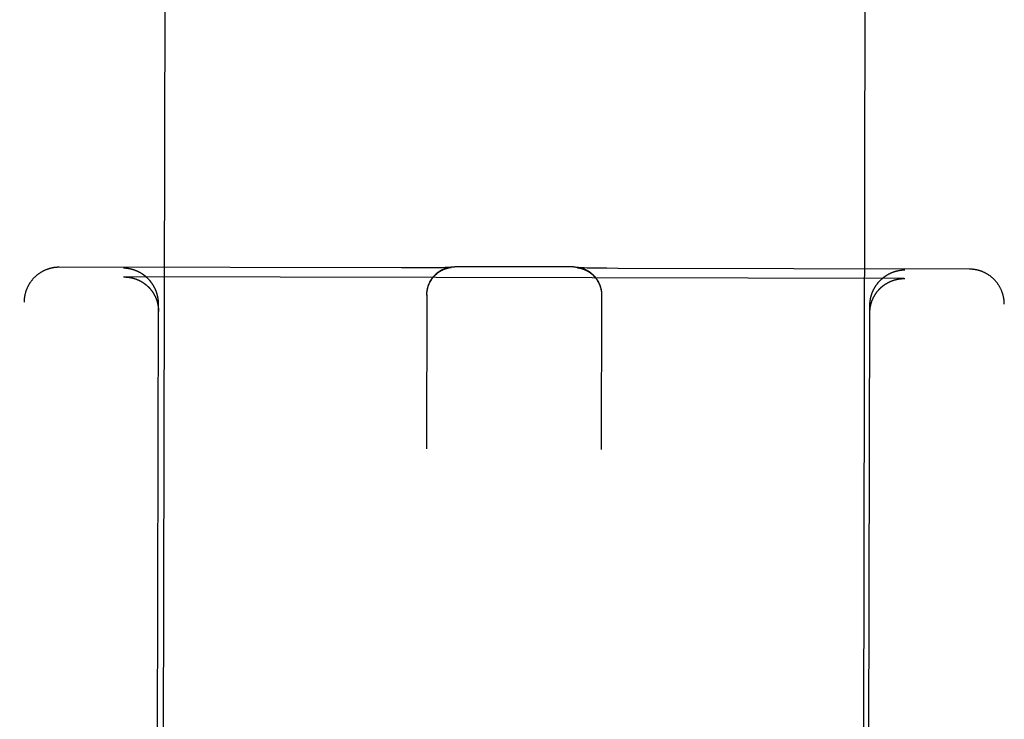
# Model space of a CAD drawing. Header units: inches. Extents: x 0 to 202, y 0 to 130.
# Tile 22 of 77: x 61.291 to 62.17, y 43.38 to 44.004. Entities that reach past the tile are written whole.
import ezdxf

# ---------------------------------------------------------------- set-up
doc = ezdxf.new("R2010")
doc.units = ezdxf.units.IN
doc.header["$LTSCALE"] = 11.091132
doc.header["$MEASUREMENT"] = 0
doc.linetypes.add('HIDDEN', pattern=[0.2, 0.1, -0.1])
doc.layers.add('02___PRT_ALL_AXES', color=7, linetype='CONTINUOUS')
doc.layers.add('DEFAULT_2', color=8, linetype='HIDDEN')

msp = doc.modelspace()

# ---------------------------------------------------------------- linework, layer by layer
at = {"layer": '02___PRT_ALL_AXES', "color": 8, "linetype": 'HIDDEN'}
for p, q in [((61.46645, 66.27534), (61.41803, 42.77539)), ((62.09145, 66.27405), (62.04303, 42.7741))]:
    msp.add_line(p, q, dxfattribs=at)
at = {"layer": 'DEFAULT_2', "color": 8, "linetype": 'HIDDEN'}
for p, q in [((61.63201, 43.7827), (61.32635, 43.78333)), ((61.6423, 43.78271), (61.63201, 43.7827)), ((61.652, 43.78276), (61.6423, 43.78271)), ((61.65972, 43.78283), (61.652, 43.78276)), ((61.66509, 43.7829), (61.65972, 43.78283)), ((61.66855, 43.78296), (61.66509, 43.7829)), ((61.67087, 43.78302), (61.66855, 43.78296)), ((61.67253, 43.78306), (61.67087, 43.78302)), ((61.67381, 43.7831), (61.67253, 43.78306)), ((61.6746, 43.78313), (61.67381, 43.7831)), ((61.67403, 43.78284), (61.67422, 43.78288)), ((61.67422, 43.78288), (61.67441, 43.78292)), ((61.67441, 43.78292), (61.67458, 43.78295)), ((61.67458, 43.78295), (61.67474, 43.78298)), ((61.67522, 43.78316), (61.6746, 43.78313)), ((61.67474, 43.78298), (61.6749, 43.78301)), ((61.6749, 43.78301), (61.67504, 43.78304)), ((61.67504, 43.78304), (61.67519, 43.78306)), ((61.67519, 43.78306), (61.67532, 43.78308)), ((61.67561, 43.78318), (61.67522, 43.78316)), ((61.67532, 43.78308), (61.67545, 43.7831)), ((61.67545, 43.7831), (61.67557, 43.78312)), ((61.67557, 43.78312), (61.67568, 43.78314)), ((61.67591, 43.78319), (61.67561, 43.78318)), ((61.67568, 43.78314), (61.67579, 43.78315)), ((61.67579, 43.78315), (61.67589, 43.78316)), ((61.67589, 43.78316), (61.67599, 43.78318)), ((61.67614, 43.78321), (61.67591, 43.78319)), ((61.67599, 43.78318), (61.67608, 43.78319)), ((61.67608, 43.78319), (61.67616, 43.7832)), ((61.67627, 43.78321), (61.67614, 43.78321)), ((61.67616, 43.7832), (61.67623, 43.7832)), ((61.67623, 43.7832), (61.67629, 43.78321)), ((61.67636, 43.78322), (61.67627, 43.78321)), ((61.67642, 43.78322), (61.67636, 43.78322)), ((61.67644, 43.78323), (61.67644, 43.78323)), ((61.78561, 43.78363), (61.67948, 43.78385)), ((61.78877, 43.78299), (61.78877, 43.78299)), ((61.78879, 43.78299), (61.78878, 43.78299)), ((61.78879, 43.78299), (61.78881, 43.78299)), ((61.78885, 43.78299), (61.78881, 43.78299)), ((61.78882, 43.78299), (61.78887, 43.78298)), ((61.78896, 43.78298), (61.78885, 43.78299)), ((61.78887, 43.78298), (61.78893, 43.78298)), ((61.78893, 43.78298), (61.789, 43.78297)), ((61.78911, 43.78297), (61.78896, 43.78298)), ((61.789, 43.78297), (61.78907, 43.78296)), ((61.78907, 43.78296), (61.78916, 43.78295)), ((61.78932, 43.78296), (61.78911, 43.78297)), ((61.78916, 43.78295), (61.78925, 43.78294)), ((61.78925, 43.78294), (61.78935, 43.78293)), ((61.78968, 43.78294), (61.78932, 43.78296)), ((61.78935, 43.78293), (61.78945, 43.78291)), ((61.78945, 43.78291), (61.78956, 43.7829)), ((61.78956, 43.7829), (61.78968, 43.78288)), ((61.79018, 43.78291), (61.78968, 43.78294)), ((61.78968, 43.78288), (61.78981, 43.78286)), ((61.78981, 43.78286), (61.78994, 43.78284)), ((61.78994, 43.78284), (61.79007, 43.78281)), ((61.79007, 43.78281), (61.79021, 43.78279)), ((61.79084, 43.78288), (61.79018, 43.78291)), ((61.79021, 43.78279), (61.79036, 43.78276)), ((61.79036, 43.78276), (61.79052, 43.78273)), ((61.79052, 43.78273), (61.79069, 43.7827)), ((61.79069, 43.7827), (61.79087, 43.78266)), ((61.79188, 43.78284), (61.79084, 43.78288)), ((61.79087, 43.78266), (61.79105, 43.78262)), ((61.79314, 43.7828), (61.79188, 43.78284)), ((61.79491, 43.78275), (61.79314, 43.7828)), ((61.79768, 43.78267), (61.79491, 43.78275)), ((61.80175, 43.78259), (61.79768, 43.78267)), ((61.80739, 43.7825), (61.80175, 43.78259)), ((61.81536, 43.7824), (61.80739, 43.7825)), ((61.82527, 43.78232), (61.81536, 43.7824)), ((62.13885, 43.78166), (61.82527, 43.78232)), ((61.38384, 43.77467), (61.38438, 43.77468)), ((62.08079, 43.77324), (61.38438, 43.77468)), ((62.08079, 43.77324), (62.08133, 43.77324)), ((61.29113, 41.85679), (61.29504, 43.75206)), ((61.65455, 43.7589), (61.65427, 43.62113)), ((61.65455, 43.7589), (61.65456, 43.75928)), ((61.65455, 43.75854), (61.65456, 43.75888)), ((61.65456, 43.75926), (61.65458, 43.76002)), ((61.65456, 43.75888), (61.65457, 43.75965)), ((61.81055, 43.75858), (61.81027, 43.62081)), ((61.81051, 43.76006), (61.81053, 43.75931)), ((61.81053, 43.75969), (61.81054, 43.75894)), ((61.81054, 43.75932), (61.81055, 43.75856)), ((61.81055, 43.75895), (61.81055, 43.75822)), ((61.41303, 42.77545), (61.41504, 43.75063)), ((62.04803, 42.77414), (62.05003, 43.74932)), ((62.16613, 41.85499), (62.17004, 43.75025))]:
    msp.add_line(p, q, dxfattribs=at)
for points in [[(61.32635, 43.78333), (61.32602, 43.78333), (61.32566, 43.78333), (61.3253, 43.78332), (61.32494, 43.7833), (61.32457, 43.78329), (61.32421, 43.78326), (61.32385, 43.78324), (61.32348, 43.78321), (61.32311, 43.78317), (61.32275, 43.78313), (61.32238, 43.78309), (61.322, 43.78304), (61.32163, 43.78298), (61.32125, 43.78292), (61.32088, 43.78286), (61.3205, 43.78279), (61.32011, 43.78271), (61.31972, 43.78263), (61.31933, 43.78255), (61.31893, 43.78245), (61.31853, 43.78235), (61.31812, 43.78224), (61.31772, 43.78213), (61.31731, 43.78201), (61.31689, 43.78188), (61.31648, 43.78175), (61.31607, 43.78161), (61.31565, 43.78146), (61.31524, 43.78131), (61.31483, 43.78115), (61.31442, 43.78098), (61.31401, 43.78081), (61.31361, 43.78064), (61.31321, 43.78045), (61.31281, 43.78027), (61.31241, 43.78007), (61.31202, 43.77988), (61.31163, 43.77967), (61.31124, 43.77946), (61.31086, 43.77925), (61.31048, 43.77902), (61.3101, 43.7788), (61.30972, 43.77857), (61.30935, 43.77833), (61.30898, 43.77809), (61.30862, 43.77784), (61.30825, 43.77759), (61.3079, 43.77733), (61.30754, 43.77706), (61.30719, 43.7768), (61.30684, 43.77652), (61.3065, 43.77625), (61.30616, 43.77596), (61.30582, 43.77567), (61.30549, 43.77538), (61.30516, 43.77508), (61.30484, 43.77478), (61.30452, 43.77447), (61.3042, 43.77416), (61.30389, 43.77385), (61.30358, 43.77353), (61.30328, 43.7732), (61.30298, 43.77287), (61.30269, 43.77254), (61.3024, 43.7722), (61.30212, 43.77186), (61.30184, 43.77151), (61.30157, 43.77116), (61.3013, 43.77081), (61.30103, 43.77045), (61.30077, 43.77009), (61.30052, 43.76972), (61.30027, 43.76935), (61.30003, 43.76898), (61.29979, 43.7686), (61.29956, 43.76822), (61.29933, 43.76784), (61.29911, 43.76745), (61.29889, 43.76706), (61.29868, 43.76667), (61.29847, 43.76627), (61.29827, 43.76587), (61.29808, 43.76547), (61.29789, 43.76506), (61.2977, 43.76466), (61.29753, 43.76425), (61.29736, 43.76383), (61.29719, 43.76342), (61.29703, 43.763), (61.29688, 43.76258), (61.29673, 43.76216), (61.29659, 43.76173), (61.29645, 43.76131), (61.29632, 43.76088), (61.2962, 43.76045), (61.29608, 43.76001), (61.29597, 43.75958), (61.29586, 43.75914), (61.29576, 43.75871), (61.29567, 43.75827), (61.29559, 43.75783), (61.29551, 43.75739), (61.29543, 43.75694), (61.29536, 43.7565), (61.2953, 43.75606), (61.29525, 43.75561), (61.2952, 43.75516), (61.29516, 43.75472), (61.29512, 43.75427), (61.29509, 43.75382), (61.29507, 43.75337), (61.29505, 43.75292), (61.29504, 43.75248), (61.29504, 43.75206)], [(61.38839, 43.78206), (61.38821, 43.78209), (61.38802, 43.78212), (61.38784, 43.78215), (61.38766, 43.78218), (61.38747, 43.7822), (61.38729, 43.78223), (61.38711, 43.78225), (61.38693, 43.78227), (61.38674, 43.78229), (61.38656, 43.78231), (61.38638, 43.78233), (61.3862, 43.78235), (61.38602, 43.78237), (61.38583, 43.78238), (61.38565, 43.7824), (61.38547, 43.78241), (61.38529, 43.78242), (61.38511, 43.78243), (61.38493, 43.78244), (61.38475, 43.78245), (61.38457, 43.78246), (61.38439, 43.78247), (61.38421, 43.78247), (61.38403, 43.78248), (61.38385, 43.78248)], [(61.41504, 43.75063), (61.41504, 43.75092), (61.41503, 43.75121), (61.41503, 43.75149), (61.41502, 43.75178), (61.41501, 43.75206), (61.41499, 43.75235), (61.41498, 43.75263), (61.41496, 43.75291), (61.41494, 43.7532), (61.41491, 43.75348), (61.41489, 43.75376), (61.41486, 43.75403), (61.41483, 43.75431), (61.41479, 43.75459), (61.41476, 43.75486), (61.41472, 43.75514), (61.41468, 43.75541), (61.41464, 43.75568), (61.41459, 43.75595), (61.41455, 43.75622), (61.4145, 43.75649), (61.41444, 43.75676), (61.41439, 43.75702), (61.41434, 43.75729), (61.41428, 43.75755), (61.41422, 43.75781), (61.41416, 43.75807), (61.41409, 43.75833), (61.41403, 43.75859), (61.41396, 43.75884), (61.41389, 43.7591), (61.41382, 43.75935), (61.41375, 43.7596), (61.41367, 43.75985), (61.41359, 43.7601), (61.41352, 43.76035), (61.41344, 43.76059), (61.41335, 43.76084), (61.41327, 43.76108), (61.41318, 43.76132), (61.4131, 43.76156), (61.41301, 43.7618), (61.41292, 43.76204), (61.41283, 43.76228), (61.41273, 43.76251), (61.41264, 43.76274), (61.41254, 43.76297), (61.41244, 43.7632), (61.41234, 43.76343), (61.41224, 43.76366), (61.41214, 43.76388), (61.41203, 43.76411), (61.41193, 43.76433), (61.41182, 43.76455), (61.41171, 43.76477), (61.4116, 43.76499), (61.41149, 43.76521), (61.41138, 43.76542), (61.41127, 43.76563), (61.41115, 43.76585), (61.41104, 43.76606), (61.41092, 43.76627), (61.4108, 43.76647), (61.41068, 43.76668), (61.41056, 43.76688), (61.41044, 43.76709), (61.41032, 43.76729), (61.41019, 43.76749), (61.41007, 43.76769), (61.40994, 43.76788), (61.40981, 43.76808), (61.40968, 43.76827), (61.40955, 43.76847), (61.40942, 43.76866), (61.40929, 43.76885), (61.40916, 43.76904), (61.40902, 43.76922), (61.40889, 43.76941), (61.40875, 43.76959), (61.40862, 43.76978), (61.40848, 43.76996), (61.40834, 43.77014), (61.4082, 43.77032), (61.40806, 43.77049), (61.40792, 43.77067), (61.40778, 43.77084), (61.40763, 43.77102), (61.40749, 43.77119), (61.40735, 43.77136), (61.4072, 43.77152), (61.40705, 43.77169), (61.40691, 43.77186), (61.40676, 43.77202), (61.40661, 43.77218), (61.40646, 43.77235), (61.40631, 43.77251), (61.40616, 43.77266), (61.40601, 43.77282), (61.40585, 43.77298), (61.4057, 43.77313), (61.40555, 43.77329), (61.40539, 43.77344), (61.40524, 43.77359), (61.40508, 43.77374), (61.40492, 43.77388), (61.40477, 43.77403), (61.40461, 43.77418), (61.40445, 43.77432), (61.40429, 43.77446), (61.40413, 43.7746), (61.40397, 43.77474), (61.40381, 43.77488), (61.40365, 43.77502), (61.40348, 43.77515), (61.40332, 43.77529), (61.40316, 43.77542), (61.40299, 43.77555), (61.40283, 43.77568), (61.40266, 43.77581), (61.4025, 43.77594), (61.40233, 43.77607), (61.40216, 43.77619), (61.402, 43.77631), (61.40183, 43.77644), (61.40166, 43.77656), (61.40149, 43.77668), (61.40132, 43.7768), (61.40115, 43.77691), (61.40098, 43.77703), (61.40081, 43.77714), (61.40064, 43.77726), (61.40047, 43.77737), (61.4003, 43.77748), (61.40013, 43.77759), (61.39995, 43.7777), (61.39978, 43.7778), (61.39961, 43.77791), (61.39943, 43.77801), (61.39926, 43.77812), (61.39908, 43.77822), (61.39891, 43.77832), (61.39873, 43.77842), (61.39856, 43.77852), (61.39838, 43.77861), (61.3982, 43.77871), (61.39803, 43.7788), (61.39785, 43.7789), (61.39767, 43.77899), (61.3975, 43.77908), (61.39732, 43.77917), (61.39714, 43.77926), (61.39696, 43.77934), (61.39678, 43.77943), (61.3966, 43.77951), (61.39642, 43.7796), (61.39624, 43.77968), (61.39606, 43.77976), (61.39588, 43.77984), (61.3957, 43.77992), (61.39552, 43.77999), (61.39534, 43.78007), (61.39516, 43.78014), (61.39498, 43.78022), (61.3948, 43.78029), (61.39462, 43.78036), (61.39444, 43.78043), (61.39425, 43.7805), (61.39407, 43.78056), (61.39389, 43.78063), (61.39371, 43.7807), (61.39352, 43.78076), (61.39334, 43.78082), (61.39316, 43.78088), (61.39298, 43.78094), (61.39279, 43.781), (61.39261, 43.78106), (61.39243, 43.78112), (61.39224, 43.78117), (61.39206, 43.78123), (61.39188, 43.78128), (61.39169, 43.78133), (61.39151, 43.78138), (61.39133, 43.78143), (61.39114, 43.78148), (61.39096, 43.78153), (61.39078, 43.78157), (61.39059, 43.78162), (61.39041, 43.78166), (61.39022, 43.7817), (61.39004, 43.78174), (61.38986, 43.78178), (61.38967, 43.78182), (61.38949, 43.78186), (61.38931, 43.7819), (61.38912, 43.78193), (61.38894, 43.78197), (61.38876, 43.782), (61.38857, 43.78203), (61.38839, 43.78206)], [(61.65458, 43.75963), (61.6546, 43.76039), (61.65463, 43.76077), (61.65466, 43.76114), (61.65469, 43.7615), (61.65474, 43.76187), (61.65478, 43.76223), (61.65484, 43.7626), (61.65489, 43.76296), (61.65496, 43.76333), (61.65503, 43.76369), (61.6551, 43.76404), (61.65518, 43.7644), (61.65526, 43.76475), (61.65535, 43.76511), (61.65544, 43.76547), (61.65554, 43.76582), (61.65565, 43.76617), (61.65576, 43.76651), (61.65587, 43.76685), (61.65599, 43.76719), (61.65611, 43.76754), (61.65624, 43.76788), (61.65638, 43.76823), (61.65651, 43.76855), (61.65665, 43.76888), (61.6568, 43.7692), (61.65695, 43.76953), (61.65711, 43.76986), (61.65727, 43.77018), (61.65744, 43.77051), (61.65761, 43.77083), (61.65779, 43.77115), (61.65797, 43.77146), (61.65815, 43.77178), (61.65835, 43.77209), (61.65854, 43.77239), (61.65874, 43.7727), (61.65894, 43.773), (61.65915, 43.7733), (61.65936, 43.77359), (61.65958, 43.77388), (61.6598, 43.77417), (61.66002, 43.77445), (61.66025, 43.77474), (61.66049, 43.77503), (61.66072, 43.7753), (61.66096, 43.77556), (61.6612, 43.77582), (61.66144, 43.77609), (61.6617, 43.77635), (61.66195, 43.77661), (61.66222, 43.77686), (61.66248, 43.77711), (61.66274, 43.77735), (61.663, 43.77759), (61.66327, 43.77782), (61.66355, 43.77806), (61.66383, 43.77829), (61.66412, 43.77852), (61.66441, 43.77874), (61.6647, 43.77896), (61.665, 43.77918), (61.6653, 43.77939), (61.6656, 43.77959), (61.6659, 43.7798), (61.66621, 43.77999), (61.66653, 43.78019), (61.66684, 43.78038), (61.66715, 43.78056), (61.66747, 43.78074), (61.66779, 43.78091), (61.66811, 43.78108), (61.66844, 43.78125), (61.66878, 43.78141), (61.66911, 43.78157), (61.66944, 43.78172), (61.66977, 43.78186), (61.67011, 43.782), (61.67045, 43.78214), (61.6708, 43.78227), (61.67114, 43.78239), (61.67149, 43.78251), (61.67183, 43.78263), (61.67218, 43.78274), (61.67253, 43.78285), (61.67289, 43.78295), (61.67325, 43.78304), (61.67361, 43.78313), (61.67397, 43.78322), (61.67433, 43.7833), (61.67468, 43.78337), (61.67505, 43.78344), (61.67541, 43.78351), (61.67578, 43.78356), (61.67615, 43.78362), (61.67651, 43.78367), (61.67688, 43.78371), (61.67725, 43.78375), (61.67762, 43.78378), (61.67799, 43.7838), (61.67836, 43.78382), (61.67874, 43.78384), (61.67911, 43.78385), (61.67948, 43.78385)], [(61.6546, 43.76), (61.65462, 43.76037), (61.65466, 43.76075), (61.65469, 43.76112), (61.65473, 43.76149), (61.65478, 43.76186), (61.65483, 43.76223), (61.65489, 43.7626), (61.65496, 43.76297), (61.65503, 43.76333), (61.6551, 43.7637), (61.65518, 43.76406), (61.65527, 43.76443), (61.65536, 43.76479), (61.65546, 43.76515), (61.65556, 43.76551), (61.65567, 43.76587), (61.65578, 43.76622), (61.6559, 43.76658), (61.65602, 43.76693), (61.65615, 43.76728), (61.65628, 43.76763), (61.65642, 43.76797), (61.65657, 43.76832), (61.65672, 43.76866), (61.65687, 43.769), (61.65703, 43.76934), (61.6572, 43.76967), (61.65737, 43.77), (61.65754, 43.77033), (61.65772, 43.77066), (61.6579, 43.77099), (61.65809, 43.77131), (61.65829, 43.77163), (61.65848, 43.77194), (61.65869, 43.77225), (61.65889, 43.77256), (61.65911, 43.77287), (61.65932, 43.77317), (61.65955, 43.77347), (61.65977, 43.77377), (61.66, 43.77406), (61.66023, 43.77435), (61.66047, 43.77464), (61.66072, 43.77492), (61.66096, 43.7752), (61.66121, 43.77547), (61.66147, 43.77574), (61.66173, 43.77601), (61.66199, 43.77627), (61.66225, 43.77653), (61.66252, 43.77678), (61.66279, 43.77703), (61.66307, 43.77727), (61.66335, 43.77752), (61.66363, 43.77775), (61.66392, 43.77798), (61.6642, 43.77821), (61.6645, 43.77844), (61.66479, 43.77865), (61.66508, 43.77886), (61.66538, 43.77907), (61.66567, 43.77927), (61.66596, 43.77946), (61.66625, 43.77965), (61.66654, 43.77982), (61.66682, 43.77999), (61.6671, 43.78015), (61.66737, 43.78031), (61.66764, 43.78045), (61.6679, 43.78059), (61.66815, 43.78072), (61.6684, 43.78085), (61.66864, 43.78097), (61.66888, 43.78108), (61.66912, 43.78119), (61.66935, 43.78129), (61.66958, 43.78139), (61.6698, 43.78149), (61.67002, 43.78158), (61.67023, 43.78167), (61.67044, 43.78175), (61.67064, 43.78183), (61.67084, 43.7819), (61.67103, 43.78197), (61.67122, 43.78204), (61.6714, 43.7821), (61.67158, 43.78216), (61.67175, 43.78222), (61.67192, 43.78227), (61.67208, 43.78232), (61.67224, 43.78237), (61.6724, 43.78242), (61.67255, 43.78246), (61.6727, 43.7825), (61.67284, 43.78254), (61.67298, 43.78258), (61.67311, 43.78262), (61.67324, 43.78265), (61.67337, 43.78268), (61.67349, 43.78271), (61.6736, 43.78274), (61.67371, 43.78276), (61.67382, 43.78279), (61.67393, 43.78281), (61.67403, 43.78284)], [(61.67629, 43.78321), (61.67635, 43.78322), (61.67637, 43.78322)], [(61.67639, 43.78322), (61.67643, 43.78322), (61.67643, 43.78322)], [(61.78561, 43.78363), (61.78598, 43.78363), (61.78634, 43.78362), (61.78671, 43.78361), (61.78708, 43.78359), (61.78745, 43.78356), (61.78782, 43.78353), (61.78818, 43.78349), (61.78855, 43.78345), (61.78891, 43.78341), (61.78928, 43.78335), (61.78964, 43.7833), (61.79, 43.78323), (61.79036, 43.78317), (61.79072, 43.78309), (61.79108, 43.78302), (61.79143, 43.78293), (61.79178, 43.78284), (61.79214, 43.78275), (61.79249, 43.78265), (61.79284, 43.78255), (61.79318, 43.78244), (61.79353, 43.78233), (61.79387, 43.78221), (61.79421, 43.78209), (61.79455, 43.78196), (61.79489, 43.78182), (61.79522, 43.78169), (61.79555, 43.78155), (61.79589, 43.7814), (61.79622, 43.78124), (61.79654, 43.78109), (61.79686, 43.78093), (61.79718, 43.78077), (61.7975, 43.7806), (61.79782, 43.78042), (61.79813, 43.78024), (61.79844, 43.78006), (61.79874, 43.77987), (61.79904, 43.77968), (61.79934, 43.77949), (61.79965, 43.77928), (61.79995, 43.77908), (61.80024, 43.77887), (61.80052, 43.77866), (61.80081, 43.77844), (61.80109, 43.77822), (61.80137, 43.778), (61.80165, 43.77776), (61.80192, 43.77753), (61.80219, 43.77729), (61.80246, 43.77705), (61.80271, 43.77682), (61.80297, 43.77657), (61.80323, 43.77632), (61.80348, 43.77606), (61.80373, 43.77579), (61.80398, 43.77553), (61.80422, 43.77526), (61.80446, 43.77499), (61.80469, 43.77472), (61.80492, 43.77444), (61.80515, 43.77416), (61.80537, 43.77387), (61.80559, 43.77359), (61.8058, 43.77329), (61.80601, 43.773), (61.80622, 43.7727), (61.80642, 43.7724), (61.80662, 43.7721), (61.80681, 43.77179), (61.807, 43.77148), (61.80719, 43.77116), (61.80737, 43.77085), (61.80754, 43.77053), (61.80771, 43.77021), (61.80788, 43.76989), (61.80804, 43.76956), (61.8082, 43.76923), (61.80835, 43.7689), (61.80849, 43.76857), (61.80864, 43.76824), (61.80877, 43.7679), (61.80891, 43.76756), (61.80904, 43.76721), (61.80916, 43.76687), (61.80927, 43.76653), (61.80939, 43.76618), (61.80949, 43.76583), (61.8096, 43.76548), (61.8097, 43.76512), (61.80979, 43.76477), (61.80987, 43.76442), (61.80996, 43.76406), (61.81003, 43.7637), (61.81011, 43.76334), (61.81017, 43.76298), (61.81023, 43.76262), (61.81029, 43.76226), (61.81034, 43.76189), (61.81039, 43.76153), (61.81043, 43.76116), (61.81046, 43.76079), (61.81049, 43.76043), (61.81051, 43.76006)], [(61.79105, 43.78262), (61.79125, 43.78258), (61.79136, 43.78255), (61.79146, 43.78253), (61.79158, 43.7825), (61.79169, 43.78247), (61.79181, 43.78244), (61.79193, 43.78241), (61.79206, 43.78238), (61.7922, 43.78234), (61.79233, 43.78231), (61.79248, 43.78227), (61.79262, 43.78222), (61.79277, 43.78218), (61.79293, 43.78213), (61.79309, 43.78208), (61.79325, 43.78203), (61.79342, 43.78198), (61.79359, 43.78192), (61.79377, 43.78186), (61.79395, 43.7818), (61.79413, 43.78173), (61.79433, 43.78166), (61.79452, 43.78159), (61.79473, 43.78151), (61.79493, 43.78142), (61.79514, 43.78134), (61.79536, 43.78125), (61.79558, 43.78115), (61.79581, 43.78105), (61.79604, 43.78095), (61.79627, 43.78084), (61.79651, 43.78072), (61.79676, 43.7806), (61.797, 43.78048), (61.79726, 43.78035), (61.79751, 43.78021), (61.79778, 43.78006), (61.79805, 43.77991), (61.79833, 43.77975), (61.79861, 43.77958), (61.79889, 43.7794), (61.79918, 43.77922), (61.79947, 43.77902), (61.79977, 43.77882), (61.80006, 43.77862), (61.80036, 43.77841), (61.80065, 43.77819), (61.80094, 43.77796), (61.80123, 43.77773), (61.80152, 43.7775), (61.8018, 43.77726), (61.80208, 43.77702), (61.80235, 43.77677), (61.80263, 43.77652), (61.80289, 43.77627), (61.80316, 43.77601), (61.80342, 43.77575), (61.80368, 43.77548), (61.80393, 43.77521), (61.80418, 43.77493), (61.80443, 43.77465), (61.80467, 43.77437), (61.80491, 43.77408), (61.80515, 43.77379), (61.80537, 43.7735), (61.8056, 43.7732), (61.80582, 43.7729), (61.80604, 43.7726), (61.80625, 43.77229), (61.80646, 43.77198), (61.80666, 43.77166), (61.80686, 43.77135), (61.80705, 43.77103), (61.80724, 43.7707), (61.80742, 43.77038), (61.8076, 43.77005), (61.80778, 43.76972), (61.80794, 43.76939), (61.80811, 43.76905), (61.80827, 43.76871), (61.80842, 43.76837), (61.80857, 43.76803), (61.80871, 43.76768), (61.80885, 43.76733), (61.80898, 43.76698), (61.80911, 43.76663), (61.80923, 43.76628), (61.80935, 43.76592), (61.80946, 43.76557), (61.80957, 43.76521), (61.80967, 43.76485), (61.80977, 43.76448), (61.80986, 43.76412), (61.80994, 43.76376), (61.81002, 43.76339), (61.8101, 43.76302), (61.81016, 43.76266), (61.81023, 43.76229), (61.81029, 43.76192), (61.81034, 43.76155), (61.81038, 43.76118), (61.81042, 43.7608), (61.81046, 43.76043), (61.81049, 43.76006), (61.81051, 43.75968)], [(62.05003, 43.74932), (62.05004, 43.74961), (62.05004, 43.7499), (62.05005, 43.75018), (62.05006, 43.75047), (62.05007, 43.75076), (62.05009, 43.75104), (62.0501, 43.75132), (62.05012, 43.75161), (62.05015, 43.75189), (62.05017, 43.75217), (62.0502, 43.75245), (62.05023, 43.75273), (62.05026, 43.753), (62.05029, 43.75328), (62.05033, 43.75355), (62.05037, 43.75383), (62.05041, 43.7541), (62.05046, 43.75437), (62.0505, 43.75464), (62.05055, 43.75491), (62.0506, 43.75518), (62.05065, 43.75544), (62.05071, 43.75571), (62.05076, 43.75597), (62.05082, 43.75624), (62.05088, 43.7565), (62.05094, 43.75676), (62.05101, 43.75702), (62.05108, 43.75727), (62.05114, 43.75753), (62.05122, 43.75778), (62.05129, 43.75804), (62.05136, 43.75829), (62.05144, 43.75854), (62.05152, 43.75879), (62.0516, 43.75903), (62.05168, 43.75928), (62.05176, 43.75952), (62.05184, 43.75977), (62.05193, 43.76001), (62.05202, 43.76025), (62.05211, 43.76049), (62.0522, 43.76072), (62.05229, 43.76096), (62.05239, 43.76119), (62.05248, 43.76142), (62.05258, 43.76165), (62.05268, 43.76188), (62.05278, 43.76211), (62.05288, 43.76234), (62.05299, 43.76256), (62.05309, 43.76279), (62.0532, 43.76301), (62.05331, 43.76323), (62.05342, 43.76345), (62.05353, 43.76367), (62.05364, 43.76388), (62.05375, 43.7641), (62.05386, 43.76431), (62.05398, 43.76452), (62.0541, 43.76473), (62.05422, 43.76494), (62.05433, 43.76515), (62.05446, 43.76535), (62.05458, 43.76556), (62.0547, 43.76576), (62.05482, 43.76596), (62.05495, 43.76616), (62.05508, 43.76636), (62.0552, 43.76656), (62.05533, 43.76675), (62.05546, 43.76694), (62.05559, 43.76714), (62.05572, 43.76733), (62.05585, 43.76752), (62.05599, 43.7677), (62.05612, 43.76789), (62.05626, 43.76808), (62.0564, 43.76826), (62.05653, 43.76844), (62.05667, 43.76862), (62.05681, 43.7688), (62.05695, 43.76898), (62.05709, 43.76916), (62.05723, 43.76933), (62.05738, 43.7695), (62.05752, 43.76968), (62.05767, 43.76985), (62.05781, 43.77002), (62.05796, 43.77018), (62.0581, 43.77035), (62.05825, 43.77052), (62.0584, 43.77068), (62.05855, 43.77084), (62.0587, 43.771), (62.05885, 43.77116), (62.059, 43.77132), (62.05916, 43.77148), (62.05931, 43.77163), (62.05946, 43.77179), (62.05962, 43.77194), (62.05977, 43.77209), (62.05993, 43.77224), (62.06009, 43.77239), (62.06024, 43.77253), (62.0604, 43.77268), (62.06056, 43.77282), (62.06072, 43.77297), (62.06088, 43.77311), (62.06104, 43.77325), (62.0612, 43.77339), (62.06136, 43.77353), (62.06153, 43.77366), (62.06169, 43.7738), (62.06185, 43.77393), (62.06202, 43.77406), (62.06218, 43.77419), (62.06235, 43.77432), (62.06251, 43.77445), (62.06268, 43.77458), (62.06284, 43.7747), (62.06301, 43.77483), (62.06318, 43.77495), (62.06335, 43.77507), (62.06352, 43.77519), (62.06369, 43.77531), (62.06386, 43.77543), (62.06403, 43.77555), (62.0642, 43.77566), (62.06437, 43.77578), (62.06454, 43.77589), (62.06471, 43.776), (62.06488, 43.77611), (62.06506, 43.77622), (62.06523, 43.77633), (62.0654, 43.77643), (62.06558, 43.77654), (62.06575, 43.77664), (62.06593, 43.77674), (62.0661, 43.77684), (62.06628, 43.77694), (62.06645, 43.77704), (62.06663, 43.77714), (62.06681, 43.77724), (62.06698, 43.77733), (62.06716, 43.77742), (62.06734, 43.77752), (62.06751, 43.77761), (62.06769, 43.7777), (62.06787, 43.77779), (62.06805, 43.77787), (62.06823, 43.77796), (62.06841, 43.77804), (62.06859, 43.77813), (62.06877, 43.77821), (62.06895, 43.77829), (62.06913, 43.77837), (62.06931, 43.77845), (62.06949, 43.77853), (62.06967, 43.7786), (62.06985, 43.77868), (62.07003, 43.77875), (62.07021, 43.77883), (62.07039, 43.7789), (62.07058, 43.77897), (62.07076, 43.77904), (62.07094, 43.7791), (62.07112, 43.77917), (62.07131, 43.77924), (62.07149, 43.7793), (62.07167, 43.77936), (62.07185, 43.77942), (62.07204, 43.77948), (62.07222, 43.77954), (62.0724, 43.7796), (62.07259, 43.77966), (62.07277, 43.77971), (62.07295, 43.77977), (62.07314, 43.77982), (62.07332, 43.77987), (62.0735, 43.77993), (62.07369, 43.77998), (62.07387, 43.78002), (62.07406, 43.78007), (62.07424, 43.78012), (62.07442, 43.78016), (62.07461, 43.78021), (62.07479, 43.78025), (62.07497, 43.78029), (62.07516, 43.78033), (62.07534, 43.78037), (62.07553, 43.78041), (62.07571, 43.78045), (62.07589, 43.78048), (62.07608, 43.78052), (62.07626, 43.78055), (62.07645, 43.78058), (62.07663, 43.78062), (62.07681, 43.78065)], [(62.07681, 43.78065), (62.077, 43.78067), (62.07718, 43.7807), (62.07736, 43.78073), (62.07755, 43.78076), (62.07773, 43.78078), (62.07791, 43.7808), (62.07809, 43.78083), (62.07828, 43.78085), (62.07846, 43.78087), (62.07864, 43.78089), (62.07882, 43.78091), (62.07901, 43.78092), (62.07919, 43.78094), (62.07937, 43.78095), (62.07955, 43.78097), (62.07973, 43.78098), (62.07991, 43.78099), (62.08009, 43.781), (62.08027, 43.78101), (62.08045, 43.78102), (62.08063, 43.78103), (62.08081, 43.78103), (62.08099, 43.78104), (62.08117, 43.78104), (62.08135, 43.78105)], [(62.17004, 43.75025), (62.17004, 43.75067), (62.17003, 43.75112), (62.17001, 43.75157), (62.16999, 43.75202), (62.16996, 43.75247), (62.16993, 43.75292), (62.16989, 43.75336), (62.16984, 43.75381), (62.16979, 43.75425), (62.16973, 43.7547), (62.16966, 43.75514), (62.16959, 43.75558), (62.16951, 43.75603), (62.16943, 43.75647), (62.16934, 43.7569), (62.16924, 43.75734), (62.16914, 43.75778), (62.16903, 43.75821), (62.16891, 43.75865), (62.16879, 43.75908), (62.16866, 43.75951), (62.16853, 43.75993), (62.16839, 43.76036), (62.16824, 43.76078), (62.16809, 43.7612), (62.16793, 43.76162), (62.16777, 43.76204), (62.1676, 43.76245), (62.16743, 43.76286), (62.16724, 43.76327), (62.16706, 43.76367), (62.16686, 43.76408), (62.16667, 43.76448), (62.16646, 43.76487), (62.16625, 43.76527), (62.16604, 43.76566), (62.16582, 43.76605), (62.16559, 43.76643), (62.16536, 43.76681), (62.16512, 43.76719), (62.16488, 43.76756), (62.16463, 43.76793), (62.16438, 43.7683), (62.16412, 43.76866), (62.16386, 43.76902), (62.16359, 43.76938), (62.16332, 43.76973), (62.16305, 43.77008), (62.16276, 43.77042), (62.16248, 43.77076), (62.16219, 43.77109), (62.16189, 43.77142), (62.16159, 43.77175), (62.16128, 43.77207), (62.16097, 43.77239), (62.16066, 43.7727), (62.16034, 43.77301), (62.16002, 43.77331), (62.15969, 43.77361), (62.15936, 43.77391), (62.15903, 43.7742), (62.15869, 43.77448), (62.15835, 43.77476), (62.158, 43.77504), (62.15765, 43.7753), (62.1573, 43.77557), (62.15694, 43.77583), (62.15658, 43.77608), (62.15621, 43.77633), (62.15585, 43.77658), (62.15548, 43.77682), (62.1551, 43.77705), (62.15472, 43.77728), (62.15434, 43.7775), (62.15396, 43.77772), (62.15357, 43.77793), (62.15318, 43.77813), (62.15279, 43.77833), (62.1524, 43.77853), (62.152, 43.77872), (62.1516, 43.7789), (62.1512, 43.77908), (62.1508, 43.77925), (62.15039, 43.77942), (62.14997, 43.77958), (62.14956, 43.77974), (62.14914, 43.77989), (62.14872, 43.78003), (62.1483, 43.78017), (62.14788, 43.7803), (62.14747, 43.78042), (62.14706, 43.78054), (62.14666, 43.78065), (62.14626, 43.78075), (62.14586, 43.78084), (62.14547, 43.78093), (62.14509, 43.78101), (62.14471, 43.78109), (62.14432, 43.78116), (62.14395, 43.78123), (62.14357, 43.78129), (62.1432, 43.78134), (62.14282, 43.7814), (62.14245, 43.78144), (62.14209, 43.78148), (62.14172, 43.78152), (62.14135, 43.78155), (62.14099, 43.78158), (62.14063, 43.7816), (62.14027, 43.78162), (62.1399, 43.78164), (62.13954, 43.78165), (62.13918, 43.78166), (62.13885, 43.78166)], [(61.38438, 43.77468), (61.38455, 43.77468), (61.38473, 43.77468), (61.38491, 43.77467), (61.38509, 43.77467), (61.38527, 43.77466), (61.38546, 43.77466), (61.38564, 43.77465), (61.38582, 43.77464), (61.386, 43.77463), (61.38618, 43.77462), (61.38636, 43.77461), (61.38654, 43.7746), (61.38673, 43.77458), (61.38691, 43.77457), (61.38709, 43.77455), (61.38727, 43.77454), (61.38746, 43.77452), (61.38764, 43.7745), (61.38782, 43.77448), (61.38801, 43.77446), (61.38819, 43.77444), (61.38837, 43.77441), (61.38856, 43.77439), (61.38874, 43.77436), (61.38892, 43.77434), (61.38911, 43.77431), (61.38929, 43.77428), (61.38947, 43.77425), (61.38966, 43.77422), (61.38984, 43.77418), (61.39003, 43.77415), (61.39021, 43.77412), (61.39039, 43.77408), (61.39058, 43.77404), (61.39076, 43.774), (61.39094, 43.77396), (61.39113, 43.77392), (61.39131, 43.77388), (61.39149, 43.77384), (61.39168, 43.77379), (61.39186, 43.77375), (61.39205, 43.7737), (61.39223, 43.77365), (61.39241, 43.77361), (61.3926, 43.77356), (61.39278, 43.7735), (61.39296, 43.77345), (61.39314, 43.7734), (61.39333, 43.77334), (61.39351, 43.77329), (61.39369, 43.77323), (61.39387, 43.77317), (61.39406, 43.77311), (61.39424, 43.77305), (61.39442, 43.77299), (61.3946, 43.77293), (61.39478, 43.77286), (61.39497, 43.7728), (61.39515, 43.77273), (61.39533, 43.77266), (61.39551, 43.77259), (61.39569, 43.77252), (61.39587, 43.77245), (61.39605, 43.77238), (61.39623, 43.7723), (61.39641, 43.77223), (61.39659, 43.77215), (61.39677, 43.77207), (61.39695, 43.77199), (61.39712, 43.77191), (61.3973, 43.77183), (61.39748, 43.77175), (61.39766, 43.77166), (61.39784, 43.77158), (61.39801, 43.77149), (61.39819, 43.7714), (61.39837, 43.77131), (61.39854, 43.77122), (61.39872, 43.77113), (61.39889, 43.77104), (61.39907, 43.77094), (61.39924, 43.77085), (61.39942, 43.77075), (61.39959, 43.77065), (61.39977, 43.77055), (61.39994, 43.77045), (61.40011, 43.77035), (61.40028, 43.77024), (61.40046, 43.77014), (61.40063, 43.77003), (61.4008, 43.76993), (61.40097, 43.76982), (61.40114, 43.76971), (61.40131, 43.7696), (61.40148, 43.76948), (61.40165, 43.76937), (61.40181, 43.76925), (61.40198, 43.76914), (61.40215, 43.76902), (61.40232, 43.7689), (61.40248, 43.76878), (61.40265, 43.76866), (61.40281, 43.76854), (61.40298, 43.76841), (61.40314, 43.76828), (61.40331, 43.76816), (61.40347, 43.76803), (61.40363, 43.7679), (61.40379, 43.76777), (61.40395, 43.76764), (61.40412, 43.7675), (61.40428, 43.76737), (61.40443, 43.76723), (61.40459, 43.76709), (61.40475, 43.76695), (61.40491, 43.76681), (61.40507, 43.76667), (61.40522, 43.76652), (61.40538, 43.76638), (61.40553, 43.76623), (61.40569, 43.76609), (61.40584, 43.76594), (61.40599, 43.76579), (61.40614, 43.76563), (61.4063, 43.76548), (61.40645, 43.76533), (61.4066, 43.76517), (61.40674, 43.76501), (61.40689, 43.76485), (61.40704, 43.76469), (61.40719, 43.76453), (61.40733, 43.76437), (61.40748, 43.7642), (61.40762, 43.76404), (61.40776, 43.76387), (61.40791, 43.7637), (61.40805, 43.76353), (61.40819, 43.76336), (61.40833, 43.76318), (61.40847, 43.76301), (61.4086, 43.76283), (61.40874, 43.76265), (61.40888, 43.76247), (61.40901, 43.76229), (61.40914, 43.76211), (61.40928, 43.76193), (61.40941, 43.76174), (61.40954, 43.76156), (61.40967, 43.76137), (61.4098, 43.76118), (61.40993, 43.76099), (61.41005, 43.76079), (61.41018, 43.7606), (61.4103, 43.7604), (61.41043, 43.76021), (61.41055, 43.76001), (61.41067, 43.75981), (61.41079, 43.75961), (61.41091, 43.7594), (61.41102, 43.7592), (61.41114, 43.75899), (61.41125, 43.75878), (61.41137, 43.75857), (61.41148, 43.75836), (61.41159, 43.75815), (61.4117, 43.75794), (61.41181, 43.75772), (61.41192, 43.7575), (61.41202, 43.75728), (61.41212, 43.75706), (61.41223, 43.75684), (61.41233, 43.75662), (61.41243, 43.75639), (61.41253, 43.75617), (61.41262, 43.75594), (61.41272, 43.75571), (61.41281, 43.75548), (61.4129, 43.75525), (61.41299, 43.75501), (61.41308, 43.75478), (61.41317, 43.75454), (61.41326, 43.7543), (61.41334, 43.75406), (61.41342, 43.75382), (61.4135, 43.75357), (61.41358, 43.75333), (61.41366, 43.75308), (61.41373, 43.75284), (61.41381, 43.75259), (61.41388, 43.75234), (61.41395, 43.75208), (61.41401, 43.75183), (61.41408, 43.75158), (61.41414, 43.75132), (61.4142, 43.75106), (61.41426, 43.7508), (61.41432, 43.75054), (61.41438, 43.75028), (61.41443, 43.75002)], [(62.05002, 43.7426), (62.05002, 43.74289), (62.05003, 43.74318), (62.05003, 43.74346), (62.05004, 43.74375), (62.05006, 43.74404), (62.05007, 43.74432), (62.05009, 43.7446), (62.05011, 43.74488), (62.05013, 43.74516), (62.05016, 43.74544), (62.05018, 43.74572), (62.05021, 43.746), (62.05025, 43.74628), (62.05028, 43.74655), (62.05032, 43.74682), (62.05036, 43.7471), (62.0504, 43.74737), (62.05044, 43.74764), (62.05049, 43.74791), (62.05054, 43.74817), (62.05059, 43.74844), (62.05064, 43.7487), (62.05069, 43.74897), (62.05075, 43.74923), (62.05081, 43.74949), (62.05087, 43.74975), (62.05093, 43.75001), (62.051, 43.75026), (62.05106, 43.75052), (62.05113, 43.75077), (62.0512, 43.75102), (62.05127, 43.75127), (62.05135, 43.75152), (62.05142, 43.75177), (62.0515, 43.75202), (62.05158, 43.75226), (62.05166, 43.7525), (62.05175, 43.75274), (62.05183, 43.75298), (62.05192, 43.75322), (62.05201, 43.75346), (62.0521, 43.75369), (62.05219, 43.75393), (62.05228, 43.75416), (62.05237, 43.75439), (62.05247, 43.75462), (62.05257, 43.75485), (62.05267, 43.75507), (62.05277, 43.7553), (62.05287, 43.75552), (62.05297, 43.75574), (62.05308, 43.75596), (62.05318, 43.75618), (62.05329, 43.7564), (62.0534, 43.75661), (62.05351, 43.75683), (62.05362, 43.75704), (62.05374, 43.75725), (62.05385, 43.75746), (62.05397, 43.75767), (62.05408, 43.75787), (62.0542, 43.75808), (62.05432, 43.75828), (62.05444, 43.75848), (62.05456, 43.75868), (62.05469, 43.75888), (62.05481, 43.75908), (62.05493, 43.75927), (62.05506, 43.75946), (62.05519, 43.75966), (62.05532, 43.75985), (62.05545, 43.76004), (62.05558, 43.76022), (62.05571, 43.76041), (62.05584, 43.7606), (62.05597, 43.76078), (62.05611, 43.76096), (62.05624, 43.76114), (62.05638, 43.76132), (62.05652, 43.7615), (62.05666, 43.76167), (62.0568, 43.76185), (62.05694, 43.76202), (62.05708, 43.76219), (62.05722, 43.76236), (62.05736, 43.76253), (62.05751, 43.7627), (62.05765, 43.76286), (62.0578, 43.76303), (62.05794, 43.76319), (62.05809, 43.76335), (62.05824, 43.76351), (62.05839, 43.76367), (62.05854, 43.76383), (62.05869, 43.76398), (62.05884, 43.76414), (62.05899, 43.76429), (62.05914, 43.76444), (62.05929, 43.76459), (62.05945, 43.76474), (62.0596, 43.76489), (62.05976, 43.76503), (62.05991, 43.76518), (62.06007, 43.76532), (62.06023, 43.76546), (62.06039, 43.7656), (62.06055, 43.76574), (62.0607, 43.76588), (62.06086, 43.76601), (62.06103, 43.76615), (62.06119, 43.76628), (62.06135, 43.76641), (62.06151, 43.76654), (62.06167, 43.76667), (62.06184, 43.7668), (62.062, 43.76693), (62.06217, 43.76705), (62.06233, 43.76718), (62.0625, 43.7673), (62.06266, 43.76742), (62.06283, 43.76754), (62.063, 43.76766), (62.06316, 43.76778), (62.06333, 43.76789), (62.0635, 43.76801), (62.06367, 43.76812), (62.06384, 43.76823), (62.06401, 43.76834), (62.06418, 43.76845), (62.06435, 43.76856), (62.06452, 43.76867), (62.0647, 43.76877), (62.06487, 43.76887), (62.06504, 43.76898), (62.06521, 43.76908), (62.06539, 43.76918), (62.06556, 43.76928), (62.06574, 43.76938), (62.06591, 43.76947), (62.06609, 43.76957), (62.06626, 43.76966), (62.06644, 43.76975), (62.06661, 43.76984), (62.06679, 43.76993), (62.06697, 43.77002), (62.06714, 43.77011), (62.06732, 43.7702), (62.0675, 43.77028), (62.06768, 43.77036), (62.06786, 43.77045), (62.06803, 43.77053), (62.06821, 43.77061), (62.06839, 43.77069), (62.06857, 43.77076), (62.06875, 43.77084), (62.06893, 43.77091), (62.06911, 43.77099), (62.06929, 43.77106), (62.06947, 43.77113), (62.06965, 43.7712), (62.06983, 43.77127), (62.07002, 43.77134), (62.0702, 43.7714), (62.07038, 43.77147), (62.07056, 43.77153), (62.07074, 43.7716), (62.07092, 43.77166), (62.07111, 43.77172), (62.07129, 43.77178), (62.07147, 43.77183), (62.07165, 43.77189), (62.07184, 43.77195), (62.07202, 43.772), (62.0722, 43.77205), (62.07239, 43.7721), (62.07257, 43.77215), (62.07275, 43.7722), (62.07294, 43.77225), (62.07312, 43.7723), (62.0733, 43.77234), (62.07349, 43.77239), (62.07367, 43.77243), (62.07386, 43.77248), (62.07404, 43.77252), (62.07422, 43.77256), (62.07441, 43.77259), (62.07459, 43.77263), (62.07478, 43.77267), (62.07496, 43.7727), (62.07514, 43.77274), (62.07533, 43.77277), (62.07551, 43.7728), (62.07569, 43.77283), (62.07588, 43.77286), (62.07606, 43.77289), (62.07625, 43.77292), (62.07643, 43.77295), (62.07661, 43.77297), (62.0768, 43.77299)], [(62.0768, 43.77299), (62.07698, 43.77302), (62.07716, 43.77304), (62.07735, 43.77306), (62.07753, 43.77308), (62.07771, 43.7731), (62.0779, 43.77311), (62.07808, 43.77313), (62.07826, 43.77315), (62.07844, 43.77316), (62.07863, 43.77317), (62.07881, 43.77318), (62.07899, 43.77319), (62.07917, 43.7732), (62.07935, 43.77321), (62.07953, 43.77322), (62.07971, 43.77323), (62.0799, 43.77323), (62.08008, 43.77324), (62.08026, 43.77324), (62.08044, 43.77324), (62.08062, 43.77324)], [(61.41443, 43.75002), (61.41448, 43.74975), (61.41453, 43.74948), (61.41458, 43.74922), (61.41462, 43.74895), (61.41467, 43.74868), (61.41471, 43.74841), (61.41474, 43.74813), (61.41478, 43.74786), (61.41481, 43.74759), (61.41484, 43.74731), (61.41487, 43.74703), (61.4149, 43.74675), (61.41492, 43.74647), (61.41494, 43.74619), (61.41496, 43.74591), (61.41498, 43.74563), (61.41499, 43.74534), (61.415, 43.74506), (61.41501, 43.74477), (61.41502, 43.74449), (61.41502, 43.7442), (61.41502, 43.74391)]]:
    msp.add_lwpolyline(points, dxfattribs=at)

doc.saveas('drawing.dxf')
